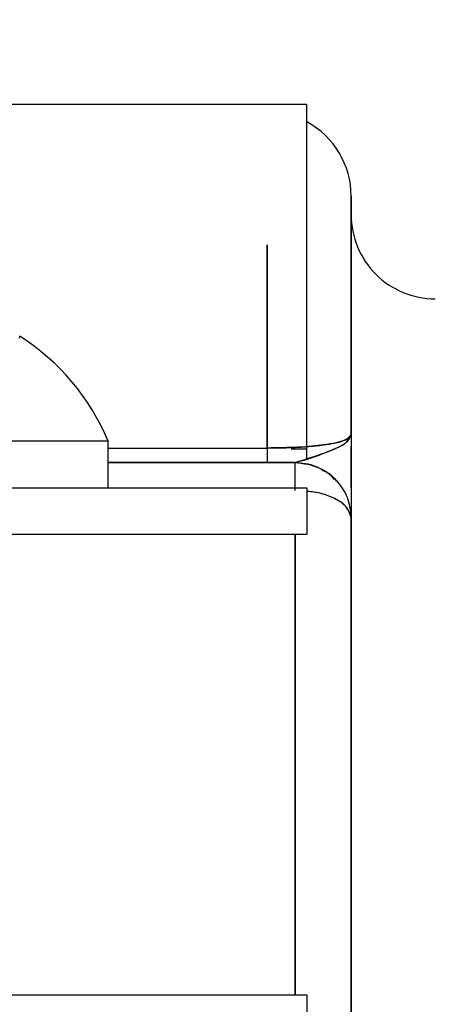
# Model space of a CAD drawing. Header units: inches. Extents: x 0.6 to 33.8, y 0 to 21.7.
# Tile 25 of 204: x 10.671 to 10.782, y 10.151 to 10.414. Entities that reach past the tile are written whole.
import ezdxf

# ---------------------------------------------------------------- set-up
doc = ezdxf.new("R2010")
doc.units = ezdxf.units.IN
doc.header["$MEASUREMENT"] = 0
doc.layers.add('FORMAT', color=7, linetype='Continuous')
doc.styles.add('SLDTEXTSTYLE3', font='TXT', dxfattribs={"width": 0.75})
doc.dimstyles.new('SLDDIMSTYLE0', dxfattribs={"dimtxt": 0.125, "dimasz": 0.13, "dimexe": 0, "dimexo": 0.0625, "dimgap": 0.03125, "dimtad": 0, "dimtih": 1, "dimtoh": 1, "dimdec": 1, "dimlfac": 4, "dimrnd": 1e-09, "dimzin": 12, "dimdsep": 46, "dimtxsty": 'SLDTEXTSTYLE3', "dimsah": 1, "dimcen": 0.09, "dimadec": 0, "dimazin": 3, "dimtfac": 1, "dimtdec": 1, "dimtofl": 0, "dimtmove": 0, "dimatfit": 3, "dimfxl": 0, "dimfrac": 2, "dimtolj": 1, "dimtzin": 12, "dimarcsym": 0})

# ---------------------------------------------------------------- blocks, each defined once
blk = doc.blocks.new('_D_1')
at = {"layer": 'FORMAT'}
for p, q in [((6.141746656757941, 17.34011023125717), (2.548179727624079, 17.34011023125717)), ((2.673179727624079, 17.34011023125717), (2.673179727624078, 11.07473321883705)), ((2.488457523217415, 11.04934259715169), (2.450371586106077, 11.04934259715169)), ((2.450371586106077, 11.04934259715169), (2.450371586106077, 10.85090509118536)), ((2.857901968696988, 11.04934259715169), (2.895987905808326, 11.04934259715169)), ((2.895987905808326, 11.04934259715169), (2.895987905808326, 10.85090509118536)), ((2.450371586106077, 10.85090509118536), (2.488457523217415, 10.85090509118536)), ((2.895987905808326, 10.85090509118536), (2.857901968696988, 10.85090509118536)), ((2.673179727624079, 4.398505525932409), (2.673179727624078, 10.66388253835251)), ((13.15451175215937, 4.398505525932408), (2.548179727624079, 4.398505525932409))]:
    blk.add_line(p, q, dxfattribs=at)
for points in [[(2.673179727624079, 17.34011023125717), (2.653179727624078, 17.21011023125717), (2.693179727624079, 17.21011023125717)], [(2.673179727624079, 4.398505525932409), (2.693179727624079, 4.528505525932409), (2.653179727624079, 4.528505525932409)]]:
    blk.add_solid(points, dxfattribs=at)
at = {"layer": 'FORMAT', "char_height": 0.125, "attachment_point": 1, "style": 'SLDTEXTSTYLE3'}
for s, insert in [('1315', (2.488457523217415, 11.0120385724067)), ('51.8', (2.511547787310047, 10.82501599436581))]:
    blk.add_mtext(s, dxfattribs=dict(at, insert=insert))

msp = doc.modelspace()

# ---------------------------------------------------------------- linework, layer by layer
at = {"color": 7, "linetype": 'Continuous'}
for p, q in [((10.74764426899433, 10.39162086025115), (10.52889426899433, 10.39162086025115)), ((10.74764426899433, 10.29956111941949), (10.74764426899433, 10.39162086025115)), ((10.75951926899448, 10.30340920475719), (10.75951926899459, 10.36715920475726)), ((10.73701926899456, 10.35412718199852), (10.73701926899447, 10.29976194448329)), ((10.73701926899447, 10.29976194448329), (10.73701926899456, 10.3541271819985)), ((10.67083260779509, 10.32914464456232), (10.67087889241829, 10.32967368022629)), ((10.69451926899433, 10.30163311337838), (10.63826926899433, 10.30163311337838)), ((10.69451926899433, 10.28913311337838), (10.69451926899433, 10.30163311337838)), ((10.69451926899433, 10.29976194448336), (10.73701926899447, 10.29976194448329)), ((10.69451926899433, 10.29976194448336), (10.73701926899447, 10.29976194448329)), ((10.73701926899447, 10.29976194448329), (10.73701926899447, 10.29590920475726)), ((10.74346139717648, 10.2995611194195), (10.74764426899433, 10.29956111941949)), ((10.74764426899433, 10.29650456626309), (10.74764426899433, 10.29956111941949)), ((10.75951926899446, 10.28912153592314), (10.75951926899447, 10.3001951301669)), ((10.69451926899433, 10.29590920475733), (10.74451926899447, 10.29590920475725)), ((10.74451926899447, 10.29590920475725), (10.69451926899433, 10.29590920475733)), ((10.74451926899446, 10.28913311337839), (10.74451926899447, 10.29590920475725)), ((10.52889426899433, 10.28913311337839), (10.74764426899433, 10.28913311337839)), ((10.74764426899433, 10.28913311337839), (10.74764426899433, 10.27663311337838)), ((10.75951926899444, 10.28090920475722), (10.75951926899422, 10.14840920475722)), ((10.75951926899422, 10.14840920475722), (10.75951926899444, 10.28090920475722)), ((10.74764426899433, 10.27663311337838), (10.52889426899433, 10.27663311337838)), ((10.74451926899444, 10.27663311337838), (10.74451926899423, 10.15348360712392)), ((10.74451926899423, 10.15348360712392), (10.74451926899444, 10.27663311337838)), ((10.52889426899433, 10.15348360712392), (10.74764426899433, 10.15348360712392)), ((10.74764426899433, 10.15348360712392), (10.74764426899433, 10.14098360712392))]:
    msp.add_line(p, q, dxfattribs=at)
for centre, radius, start, end in [((10.73701926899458, 10.36715920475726), 0.02250000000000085, 359.999999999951, 61.82135726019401), ((10.78201926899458, 10.36215920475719), 0.02249999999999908, 179.999999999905, 269.9999999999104), ((10.63826926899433, 10.27819561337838), 0.06093750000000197, 22.61986494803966, 57.64711711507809)]:
    msp.add_arc(centre, radius, start, end, dxfattribs=at)
for points, knots in [([(10.75951926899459, 10.36715858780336), (10.75951926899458, 10.36635470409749), (10.75951926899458, 10.36472361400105), (10.75951926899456, 10.35144076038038), (10.75951926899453, 10.33130849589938), (10.75951926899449, 10.31262037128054), (10.75951926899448, 10.30340922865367)], [0, 0, 0, 0, 0.2464163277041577, 0.4999818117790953, 0.7535472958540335, 0.9999999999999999, 0.9999999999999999, 0.9999999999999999, 0.9999999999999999]), ([(10.73701926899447, 10.29976194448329), (10.738589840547, 10.29977502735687), (10.74176269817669, 10.29980145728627), (10.74628216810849, 10.30001406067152), (10.75038045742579, 10.30034859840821), (10.75492760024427, 10.30095259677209), (10.75876757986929, 10.3019546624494), (10.75926568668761, 10.30291851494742), (10.75951926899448, 10.30340920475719)], [0, 0, 0, 0, 0.1153183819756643, 0.2329653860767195, 0.3551334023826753, 0.4835143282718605, 0.7370611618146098, 1, 1, 1, 1]), ([(10.75951926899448, 10.30340920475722), (10.75920313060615, 10.30286134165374), (10.75858371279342, 10.30178789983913), (10.75326554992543, 10.30061891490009), (10.74563994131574, 10.29989479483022), (10.73986958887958, 10.29980586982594), (10.73701926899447, 10.29976194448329)], [0, 0, 0, 0, 0.2945812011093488, 0.5771802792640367, 0.7911442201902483, 1, 1, 1, 1]), ([(10.74451926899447, 10.29590920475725), (10.74559055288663, 10.29617775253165), (10.74847086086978, 10.29689978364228), (10.75449053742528, 10.29921182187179), (10.75875640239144, 10.30119376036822), (10.75926276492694, 10.30266429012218), (10.75951926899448, 10.30340920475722)], [0, 0, 0, 0, 0.1590604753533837, 0.4276580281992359, 0.7100732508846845, 1, 1, 1, 1]), ([(10.74451926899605, 10.29590919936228), (10.7472646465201, 10.29675399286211), (10.75239592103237, 10.29833296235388), (10.75864237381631, 10.30097782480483), (10.75922144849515, 10.30258343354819), (10.75951926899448, 10.30340920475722)], [0, 0, 0, 0, 0.3585118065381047, 0.6700799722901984, 1, 1, 1, 1]), ([(10.75951926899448, 10.30340922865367), (10.75951926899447, 10.29808358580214), (10.75951926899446, 10.29052777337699), (10.75951926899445, 10.28547930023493), (10.75951926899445, 10.28398919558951)], [0, 0, 0, 0, 0.7048405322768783, 1, 1, 1, 1]), ([(10.75951926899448, 10.30340920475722), (10.75951926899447, 10.29760139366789), (10.75951926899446, 10.2895113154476), (10.75951926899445, 10.28194876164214), (10.75951926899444, 10.2812557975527), (10.75951926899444, 10.28090920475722)], [0, 0, 0, 0, 0.5598535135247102, 0.7798564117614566, 1, 1, 1, 1]), ([(10.73701926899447, 10.29976194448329), (10.73701926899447, 10.29914745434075), (10.73701926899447, 10.2979185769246), (10.73701926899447, 10.29632904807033), (10.73701926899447, 10.29606826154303), (10.73701926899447, 10.29590920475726)], [0, 0, 0, 0, 0.2806549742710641, 0.5612629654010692, 1, 1, 1, 1]), ([(10.74451926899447, 10.29590920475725), (10.74545626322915, 10.29585736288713), (10.74734967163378, 10.29575260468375), (10.75015762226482, 10.29491865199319), (10.75276552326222, 10.29349675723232), (10.75474800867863, 10.29217380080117), (10.75540774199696, 10.29110043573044), (10.75553926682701, 10.29088644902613)], [0, 0, 0, 0, 0.2188233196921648, 0.4421819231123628, 0.6811206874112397, 0.9364280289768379, 1, 1, 1, 1]), ([(10.74451926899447, 10.29590920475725), (10.74673320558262, 10.29561505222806), (10.75125006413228, 10.29501492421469), (10.75613738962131, 10.29093891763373), (10.75899271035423, 10.28603855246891), (10.75934245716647, 10.28263157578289), (10.75951926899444, 10.28090920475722)], [0, 0, 0, 0, 0.2654040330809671, 0.5414755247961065, 0.7681964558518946, 1, 1, 1, 1]), ([(10.74451926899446, 10.28840920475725), (10.74451926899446, 10.28951099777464), (10.74451926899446, 10.29171051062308), (10.74451926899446, 10.29417142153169), (10.74451926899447, 10.2956304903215), (10.74451926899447, 10.29581631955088), (10.74451926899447, 10.29590920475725)], [0, 0, 0, 0, 0.2801429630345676, 0.5592502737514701, 0.7796948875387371, 1, 1, 1, 1]), ([(10.75494536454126, 10.29134692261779), (10.75467866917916, 10.29174319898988), (10.75386422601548, 10.29295336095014), (10.75248913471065, 10.29351972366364), (10.75156432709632, 10.29390062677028)], [0, 0, 0, 0, 0.3274573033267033, 0.9999999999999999, 0.9999999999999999, 0.9999999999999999, 0.9999999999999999]), ([(10.75951926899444, 10.28090920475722), (10.75931681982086, 10.28184641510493), (10.75890119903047, 10.28377047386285), (10.75602165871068, 10.28591565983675), (10.75281999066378, 10.28721253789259), (10.75025428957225, 10.28790333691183), (10.7484553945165, 10.28812821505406), (10.74764426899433, 10.28822961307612)], [0, 0, 0, 0, 0.2883178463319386, 0.59190605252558, 0.7427839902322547, 0.8840207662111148, 1, 1, 1, 1]), ([(10.75951926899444, 10.28090920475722), (10.75924272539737, 10.28200579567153), (10.75869903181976, 10.28416172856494), (10.75473711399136, 10.28659984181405), (10.75072960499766, 10.28792944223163), (10.74830503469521, 10.28809166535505), (10.74764426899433, 10.28813587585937)], [0, 0, 0, 0, 0.3367674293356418, 0.6620955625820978, 0.907911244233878, 1, 1, 1, 1]), ([(10.015818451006, 10.18340920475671), (10.01934404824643, 10.17772164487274), (10.05403775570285, 10.12175310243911), (10.12086191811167, 10.01687945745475), (10.22238761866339, 9.872889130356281), (10.33639632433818, 9.735776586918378), (10.4604591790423, 9.604673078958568), (10.59279146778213, 9.477992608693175), (10.71771056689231, 9.365569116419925), (10.817606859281, 9.277903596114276), (10.87135451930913, 9.23032826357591), (10.8907505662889, 9.213159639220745)], [0, 0, 0, 0, 0.01528635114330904, 0.1504256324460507, 0.2850071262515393, 0.4184212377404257, 0.5575859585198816, 0.69681752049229, 0.8362366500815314, 0.9409023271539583, 1, 1, 1, 1])]:
    msp.add_open_spline(points, degree=3, knots=knots, dxfattribs=at)

# ---------------------------------------------------------------- dimensions: what is measured, and where the dimension line sits
at = {"layer": 'FORMAT'}
dim = msp.add_linear_dim(base=(2.67317972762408, 17.34011023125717), p1=(13.20451175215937, 4.398505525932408), p2=(6.191746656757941, 17.34011023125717), angle=90.0000000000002, dimstyle='SLDDIMSTYLE0', dxfattribs=at)
dim.commit()
dim.dimension.update_dxf_attribs({"geometry": '_D_1', "text_midpoint": (2.67317972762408, 10.86930787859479), "dimtype": 160})

doc.saveas('drawing.dxf')
